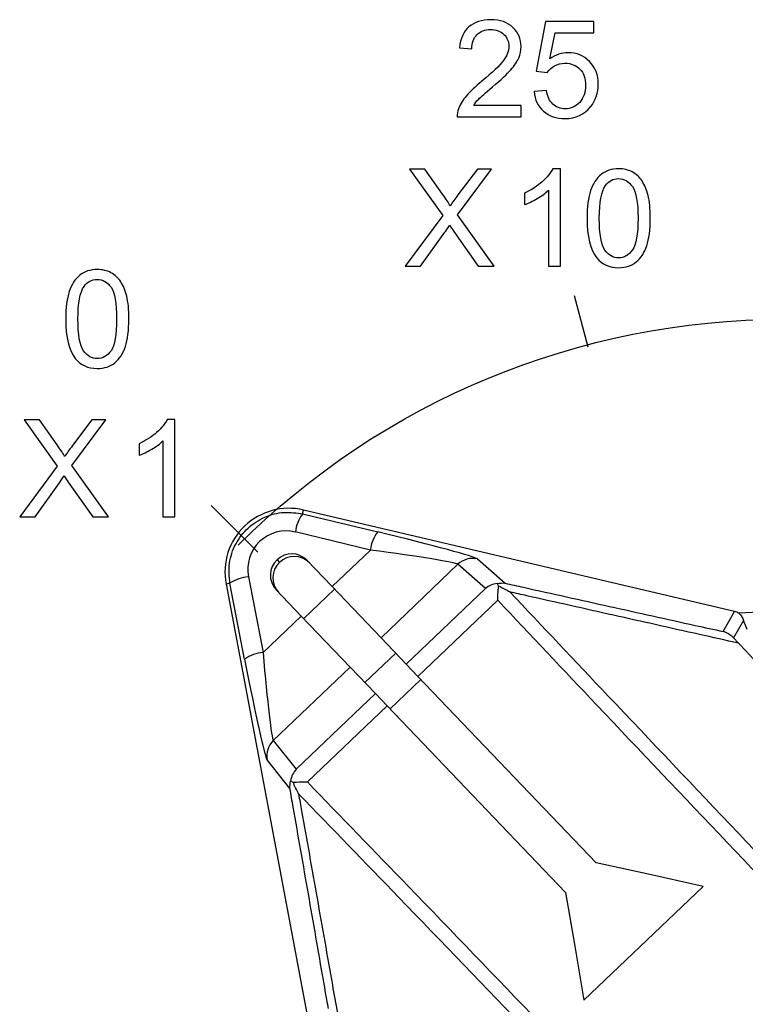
# Model space of a CAD drawing. Header units: millimetres. Extents: x 7146 to 9108, y -1574 to -663.
# Tile 85 of 256: x 7324 to 7341, y -1316 to -1293. Entities that reach past the tile are written whole.
import ezdxf

# ---------------------------------------------------------------- set-up
doc = ezdxf.new("R2010")
doc.units = ezdxf.units.MM
doc.header["$LTSCALE"] = 3

msp = doc.modelspace()

# ---------------------------------------------------------------- linework, layer by layer
at = {"linetype": 'Continuous', "lineweight": 30}
for p, q in [((7330.862, -1304.82), (7330.884, -1304.729)), ((7330.862, -1304.82), (7332.623, -1305.244)), ((7340.993, -1307.115), (7330.884, -1304.729)), ((7332.45, -1305.67), (7330.69, -1305.245)), ((7332.45, -1305.67), (7331.554, -1306.527)), ((7330.261, -1305.897), (7330.318, -1305.958)), ((7331.554, -1306.527), (7330.963, -1305.908)), ((7334.503, -1306.004), (7332.7, -1307.727)), ((7335.15, -1306.572), (7334.503, -1306.004)), ((7334.963, -1305.878), (7335.61, -1306.447)), ((7329.156, -1306.449), (7329.065, -1306.466)), ((7329.065, -1306.466), (7330.987, -1316.674)), ((7329.5, -1308.227), (7329.156, -1306.449)), ((7329.59, -1306.296), (7329.934, -1308.074)), ((7330.83, -1307.218), (7330.24, -1306.599)), ((7330.888, -1307.278), (7331.611, -1306.587)), ((7332.7, -1307.727), (7331.554, -1306.527)), ((7333.292, -1308.346), (7335.15, -1306.572)), ((7335.438, -1306.846), (7333.566, -1308.634)), ((7340.726, -1307.581), (7340.993, -1307.115)), ((7330.83, -1307.218), (7329.934, -1308.074)), ((7331.977, -1308.418), (7330.83, -1307.218)), ((7341.203, -1307.319), (7340.969, -1307.728)), ((7333.292, -1308.346), (7332.7, -1307.727)), ((7340.969, -1307.728), (7341.089, -1307.856)), ((7332.321, -1308.778), (7333.044, -1308.088)), ((7331.977, -1308.418), (7330.174, -1310.141)), ((7332.569, -1309.037), (7331.977, -1308.418)), ((7333.292, -1308.346), (7333.566, -1308.634)), ((7332.913, -1309.398), (7333.636, -1308.707)), ((7333.566, -1308.634), (7337.75, -1313.014)), ((7330.711, -1310.812), (7332.569, -1309.037)), ((7332.569, -1309.037), (7332.843, -1309.325)), ((7332.843, -1309.325), (7330.972, -1311.112)), ((7332.843, -1309.325), (7337.027, -1313.704)), ((7330.174, -1310.141), (7330.711, -1310.812)), ((7330.565, -1311.266), (7330.027, -1310.594)), ((7337.461, -1316.235), (7340.258, -1313.563))]:
    msp.add_line(p, q, dxfattribs=at)
at = {"linetype": 'Continuous', "lineweight": 30, "flags": 128}
for points in [[(7341.286, -1307.532), (7341.27, -1307.491), (7341.203, -1307.319)], [(7340.258, -1313.563), (7339.003, -1313.288), (7337.75, -1313.014)], [(7337.027, -1313.704), (7337.244, -1314.969), (7337.461, -1316.235)]]:
    msp.add_lwpolyline(points, dxfattribs=at)
at = {"linetype": 'Continuous', "lineweight": 30}
for centre, radius, start, end in [((7330.539, -1306.189), 1.5, 76.7217, 190.6612), ((7331.589, -1305.362), 0.906, 143.2543, 172.6203), ((7333.349, -1305.787), 0.907, 143.2558, 172.6172), ((7330.606, -1306.254), 0.496, 44.099, 134.0973), ((7330.601, -1306.259), 0.496, 133.2856, 223.2839), ((7330.659, -1306.319), 0.496, 133.2863, 223.2832), ((7330.664, -1306.314), 0.496, 44.0997, 134.0966), ((7334.849, -1306.365), 0.5, 76.8851, 133.752), ((7329.665, -1307.2), 0.906, 94.7626, 124.1285), ((7341.937, -1318.12), 11, 353.1608, 94.3806), ((7330.009, -1308.978), 0.907, 94.7656, 124.127), ((7330.519, -1310.503), 0.5, 133.6309, 190.4978)]:
    msp.add_arc(centre, radius, start, end, dxfattribs=at)
for centre, major_axis, ratio, start_param, end_param in [((7330.478, -1306.125), (-0.625, 0.654), 0.999982, 5.283897, 7.282474), ((7332.063, -1305.201), (-2.903, 0.683), 0.029266, 3.196463, 4.525157), ((7331.948, -1305.687), (-2.558, 0.321), 0.031335, 3.190009, 4.518703), ((7335.494, -1306.932), (0.52, 0.011), 0.928421, 1.686339, 2.275619), ((7340.878, -1307.602), (0.249, 0.434), 0.999337, 0.066956, 0.288063), ((7329.973, -1307.573), (-0.204, 2.57), 0.031335, 1.764482, 3.093176), ((7329.482, -1307.666), (-0.55, 2.931), 0.029266, 1.758028, 3.086723), ((7331.055, -1311.173), (0.035, 0.519), 0.928421, 0.865973, 1.455254)]:
    msp.add_ellipse(centre, major_axis=major_axis, ratio=ratio, start_param=start_param, end_param=end_param, dxfattribs=at)
for points, knots in [([(7335.99, -1295.234), (7335.99, -1295.234), (7335.99, -1295.502), (7335.99, -1295.502), (7335.99, -1295.502), (7335.99, -1295.502), (7334.487, -1295.502), (7334.487, -1295.502), (7334.487, -1295.502), (7334.485, -1295.435), (7334.496, -1295.371), (7334.52, -1295.309), (7334.52, -1295.309), (7334.558, -1295.206), (7334.619, -1295.106), (7334.703, -1295.006), (7334.703, -1295.006), (7334.788, -1294.907), (7334.91, -1294.792), (7335.068, -1294.662), (7335.068, -1294.662), (7335.316, -1294.459), (7335.483, -1294.299), (7335.57, -1294.181), (7335.57, -1294.181), (7335.656, -1294.063), (7335.7, -1293.95), (7335.7, -1293.845), (7335.7, -1293.845), (7335.7, -1293.735), (7335.66, -1293.641), (7335.581, -1293.565), (7335.581, -1293.565), (7335.502, -1293.489), (7335.399, -1293.451), (7335.272, -1293.451), (7335.272, -1293.451), (7335.137, -1293.451), (7335.03, -1293.492), (7334.949, -1293.573), (7334.949, -1293.573), (7334.868, -1293.653), (7334.828, -1293.765), (7334.827, -1293.907), (7334.827, -1293.907), (7334.827, -1293.907), (7334.54, -1293.878), (7334.54, -1293.878), (7334.54, -1293.878), (7334.559, -1293.664), (7334.633, -1293.501), (7334.761, -1293.388), (7334.761, -1293.388), (7334.89, -1293.276), (7335.062, -1293.22), (7335.278, -1293.22), (7335.278, -1293.22), (7335.496, -1293.22), (7335.668, -1293.281), (7335.795, -1293.402), (7335.795, -1293.402), (7335.923, -1293.523), (7335.986, -1293.673), (7335.986, -1293.851), (7335.986, -1293.851), (7335.986, -1293.942), (7335.968, -1294.032), (7335.93, -1294.12), (7335.93, -1294.12), (7335.893, -1294.208), (7335.831, -1294.3), (7335.745, -1294.397), (7335.745, -1294.397), (7335.659, -1294.494), (7335.516, -1294.628), (7335.315, -1294.797), (7335.315, -1294.797), (7335.148, -1294.938), (7335.04, -1295.033), (7334.993, -1295.083), (7334.993, -1295.083), (7334.945, -1295.133), (7334.906, -1295.183), (7334.875, -1295.234), (7334.875, -1295.234), (7334.875, -1295.234), (7335.99, -1295.234), (7335.99, -1295.234)], [0, 0, 0, 0, 0.043478, 0.043478, 0.043478, 0.043478, 0.086957, 0.086957, 0.086957, 0.086957, 0.130435, 0.130435, 0.130435, 0.130435, 0.173913, 0.173913, 0.173913, 0.173913, 0.217391, 0.217391, 0.217391, 0.217391, 0.26087, 0.26087, 0.26087, 0.26087, 0.304348, 0.304348, 0.304348, 0.304348, 0.347826, 0.347826, 0.347826, 0.347826, 0.391304, 0.391304, 0.391304, 0.391304, 0.434783, 0.434783, 0.434783, 0.434783, 0.478261, 0.478261, 0.478261, 0.478261, 0.521739, 0.521739, 0.521739, 0.521739, 0.565217, 0.565217, 0.565217, 0.565217, 0.608696, 0.608696, 0.608696, 0.608696, 0.652174, 0.652174, 0.652174, 0.652174, 0.695652, 0.695652, 0.695652, 0.695652, 0.73913, 0.73913, 0.73913, 0.73913, 0.782609, 0.782609, 0.782609, 0.782609, 0.826087, 0.826087, 0.826087, 0.826087, 0.869565, 0.869565, 0.869565, 0.869565, 0.913043, 0.913043, 0.913043, 0.913043, 1, 1, 1, 1]), ([(7336.289, -1294.907), (7336.289, -1294.907), (7336.582, -1294.882), (7336.582, -1294.882), (7336.582, -1294.882), (7336.603, -1295.025), (7336.654, -1295.132), (7336.733, -1295.204), (7336.733, -1295.204), (7336.812, -1295.276), (7336.907, -1295.312), (7337.019, -1295.312), (7337.019, -1295.312), (7337.153, -1295.312), (7337.267, -1295.261), (7337.36, -1295.16), (7337.36, -1295.16), (7337.453, -1295.058), (7337.499, -1294.924), (7337.499, -1294.757), (7337.499, -1294.757), (7337.499, -1294.598), (7337.455, -1294.472), (7337.365, -1294.38), (7337.365, -1294.38), (7337.276, -1294.288), (7337.159, -1294.242), (7337.014, -1294.242), (7337.014, -1294.242), (7336.924, -1294.242), (7336.843, -1294.263), (7336.771, -1294.303), (7336.771, -1294.303), (7336.698, -1294.344), (7336.642, -1294.397), (7336.6, -1294.462), (7336.6, -1294.462), (7336.6, -1294.462), (7336.338, -1294.428), (7336.338, -1294.428), (7336.338, -1294.428), (7336.338, -1294.428), (7336.558, -1293.261), (7336.558, -1293.261), (7336.558, -1293.261), (7336.558, -1293.261), (7337.689, -1293.261), (7337.689, -1293.261), (7337.689, -1293.261), (7337.689, -1293.261), (7337.689, -1293.528), (7337.689, -1293.528), (7337.689, -1293.528), (7337.689, -1293.528), (7336.782, -1293.528), (7336.782, -1293.528), (7336.782, -1293.528), (7336.782, -1293.528), (7336.659, -1294.138), (7336.659, -1294.138), (7336.659, -1294.138), (7336.796, -1294.043), (7336.939, -1293.995), (7337.089, -1293.995), (7337.089, -1293.995), (7337.287, -1293.995), (7337.454, -1294.064), (7337.591, -1294.202), (7337.591, -1294.202), (7337.727, -1294.339), (7337.796, -1294.516), (7337.796, -1294.732), (7337.796, -1294.732), (7337.796, -1294.938), (7337.735, -1295.116), (7337.616, -1295.265), (7337.616, -1295.265), (7337.47, -1295.449), (7337.271, -1295.541), (7337.019, -1295.541), (7337.019, -1295.541), (7336.812, -1295.541), (7336.643, -1295.483), (7336.512, -1295.368), (7336.512, -1295.368), (7336.382, -1295.252), (7336.307, -1295.098), (7336.289, -1294.907)], [0, 0, 0, 0, 0.043478, 0.043478, 0.043478, 0.043478, 0.086957, 0.086957, 0.086957, 0.086957, 0.130435, 0.130435, 0.130435, 0.130435, 0.173913, 0.173913, 0.173913, 0.173913, 0.217391, 0.217391, 0.217391, 0.217391, 0.26087, 0.26087, 0.26087, 0.26087, 0.304348, 0.304348, 0.304348, 0.304348, 0.347826, 0.347826, 0.347826, 0.347826, 0.391304, 0.391304, 0.391304, 0.391304, 0.434783, 0.434783, 0.434783, 0.434783, 0.478261, 0.478261, 0.478261, 0.478261, 0.521739, 0.521739, 0.521739, 0.521739, 0.565217, 0.565217, 0.565217, 0.565217, 0.608696, 0.608696, 0.608696, 0.608696, 0.652174, 0.652174, 0.652174, 0.652174, 0.695652, 0.695652, 0.695652, 0.695652, 0.73913, 0.73913, 0.73913, 0.73913, 0.782609, 0.782609, 0.782609, 0.782609, 0.826087, 0.826087, 0.826087, 0.826087, 0.869565, 0.869565, 0.869565, 0.869565, 0.913043, 0.913043, 0.913043, 0.913043, 1, 1, 1, 1]), ([(7333.267, -1299.002), (7333.267, -1299.002), (7334.147, -1297.818), (7334.147, -1297.818), (7334.147, -1297.818), (7334.147, -1297.818), (7333.371, -1296.73), (7333.371, -1296.73), (7333.371, -1296.73), (7333.371, -1296.73), (7333.729, -1296.73), (7333.729, -1296.73), (7333.729, -1296.73), (7333.729, -1296.73), (7334.142, -1297.313), (7334.142, -1297.313), (7334.142, -1297.313), (7334.228, -1297.433), (7334.288, -1297.527), (7334.324, -1297.592), (7334.324, -1297.592), (7334.375, -1297.509), (7334.435, -1297.423), (7334.504, -1297.333), (7334.504, -1297.333), (7334.504, -1297.333), (7334.962, -1296.73), (7334.962, -1296.73), (7334.962, -1296.73), (7334.962, -1296.73), (7335.289, -1296.73), (7335.289, -1296.73), (7335.289, -1296.73), (7335.289, -1296.73), (7334.491, -1297.801), (7334.491, -1297.801), (7334.491, -1297.801), (7334.491, -1297.801), (7335.351, -1299.002), (7335.351, -1299.002), (7335.351, -1299.002), (7335.351, -1299.002), (7334.979, -1299.002), (7334.979, -1299.002), (7334.979, -1299.002), (7334.979, -1299.002), (7334.407, -1298.192), (7334.407, -1298.192), (7334.407, -1298.192), (7334.375, -1298.145), (7334.342, -1298.094), (7334.307, -1298.04), (7334.307, -1298.04), (7334.257, -1298.122), (7334.221, -1298.179), (7334.199, -1298.21), (7334.199, -1298.21), (7334.199, -1298.21), (7333.629, -1299.002), (7333.629, -1299.002), (7333.629, -1299.002), (7333.629, -1299.002), (7333.267, -1299.002), (7333.267, -1299.002)], [0, 0, 0, 0, 0.058824, 0.058824, 0.058824, 0.058824, 0.117647, 0.117647, 0.117647, 0.117647, 0.176471, 0.176471, 0.176471, 0.176471, 0.235294, 0.235294, 0.235294, 0.235294, 0.294118, 0.294118, 0.294118, 0.294118, 0.352941, 0.352941, 0.352941, 0.352941, 0.411765, 0.411765, 0.411765, 0.411765, 0.470588, 0.470588, 0.470588, 0.470588, 0.529412, 0.529412, 0.529412, 0.529412, 0.588235, 0.588235, 0.588235, 0.588235, 0.647059, 0.647059, 0.647059, 0.647059, 0.705882, 0.705882, 0.705882, 0.705882, 0.764706, 0.764706, 0.764706, 0.764706, 0.823529, 0.823529, 0.823529, 0.823529, 0.882353, 0.882353, 0.882353, 0.882353, 1, 1, 1, 1]), ([(7336.907, -1299.002), (7336.907, -1299.002), (7336.628, -1299.002), (7336.628, -1299.002), (7336.628, -1299.002), (7336.628, -1299.002), (7336.628, -1297.224), (7336.628, -1297.224), (7336.628, -1297.224), (7336.561, -1297.288), (7336.473, -1297.353), (7336.364, -1297.417), (7336.364, -1297.417), (7336.254, -1297.481), (7336.156, -1297.529), (7336.069, -1297.56), (7336.069, -1297.56), (7336.069, -1297.56), (7336.069, -1297.291), (7336.069, -1297.291), (7336.069, -1297.291), (7336.226, -1297.218), (7336.362, -1297.129), (7336.479, -1297.024), (7336.479, -1297.024), (7336.595, -1296.92), (7336.679, -1296.819), (7336.727, -1296.72), (7336.727, -1296.72), (7336.727, -1296.72), (7336.907, -1296.72), (7336.907, -1296.72), (7336.907, -1296.72), (7336.907, -1296.72), (7336.907, -1299.002), (7336.907, -1299.002)], [0, 0, 0, 0, 0.1, 0.1, 0.1, 0.1, 0.2, 0.2, 0.2, 0.2, 0.3, 0.3, 0.3, 0.3, 0.4, 0.4, 0.4, 0.4, 0.5, 0.5, 0.5, 0.5, 0.6, 0.6, 0.6, 0.6, 0.7, 0.7, 0.7, 0.7, 0.8, 0.8, 0.8, 0.8, 1, 1, 1, 1]), ([(7337.533, -1297.882), (7337.533, -1297.613), (7337.561, -1297.396), (7337.616, -1297.233), (7337.616, -1297.233), (7337.671, -1297.069), (7337.754, -1296.942), (7337.863, -1296.854), (7337.863, -1296.854), (7337.972, -1296.765), (7338.109, -1296.72), (7338.274, -1296.72), (7338.274, -1296.72), (7338.396, -1296.72), (7338.503, -1296.745), (7338.595, -1296.794), (7338.595, -1296.794), (7338.687, -1296.843), (7338.763, -1296.914), (7338.823, -1297.006), (7338.823, -1297.006), (7338.883, -1297.099), (7338.93, -1297.212), (7338.964, -1297.345), (7338.964, -1297.345), (7338.999, -1297.477), (7339.016, -1297.656), (7339.016, -1297.882), (7339.016, -1297.882), (7339.016, -1298.148), (7338.988, -1298.363), (7338.933, -1298.527), (7338.933, -1298.527), (7338.878, -1298.691), (7338.796, -1298.818), (7338.687, -1298.907), (7338.687, -1298.907), (7338.578, -1298.997), (7338.441, -1299.041), (7338.274, -1299.041), (7338.274, -1299.041), (7338.055, -1299.041), (7337.883, -1298.963), (7337.758, -1298.806), (7337.758, -1298.806), (7337.608, -1298.617), (7337.533, -1298.308), (7337.533, -1297.882)], [0, 0, 0, 0, 0.076923, 0.076923, 0.076923, 0.076923, 0.153846, 0.153846, 0.153846, 0.153846, 0.230769, 0.230769, 0.230769, 0.230769, 0.307692, 0.307692, 0.307692, 0.307692, 0.384615, 0.384615, 0.384615, 0.384615, 0.461538, 0.461538, 0.461538, 0.461538, 0.538462, 0.538462, 0.538462, 0.538462, 0.615385, 0.615385, 0.615385, 0.615385, 0.692308, 0.692308, 0.692308, 0.692308, 0.769231, 0.769231, 0.769231, 0.769231, 0.846154, 0.846154, 0.846154, 0.846154, 1, 1, 1, 1]), ([(7337.82, -1297.882), (7337.82, -1298.255), (7337.864, -1298.503), (7337.951, -1298.627), (7337.951, -1298.627), (7338.039, -1298.75), (7338.146, -1298.812), (7338.274, -1298.812), (7338.274, -1298.812), (7338.403, -1298.812), (7338.51, -1298.75), (7338.597, -1298.626), (7338.597, -1298.626), (7338.685, -1298.502), (7338.729, -1298.254), (7338.729, -1297.882), (7338.729, -1297.882), (7338.729, -1297.508), (7338.685, -1297.259), (7338.597, -1297.136), (7338.597, -1297.136), (7338.51, -1297.013), (7338.402, -1296.951), (7338.272, -1296.951), (7338.272, -1296.951), (7338.143, -1296.951), (7338.041, -1297.006), (7337.964, -1297.114), (7337.964, -1297.114), (7337.868, -1297.252), (7337.82, -1297.509), (7337.82, -1297.882)], [0, 0, 0, 0, 0.111111, 0.111111, 0.111111, 0.111111, 0.222222, 0.222222, 0.222222, 0.222222, 0.333333, 0.333333, 0.333333, 0.333333, 0.444444, 0.444444, 0.444444, 0.444444, 0.555556, 0.555556, 0.555556, 0.555556, 0.666667, 0.666667, 0.666667, 0.666667, 0.777778, 0.777778, 0.777778, 0.777778, 1, 1, 1, 1]), ([(7325.304, -1300.246), (7325.304, -1299.977), (7325.331, -1299.761), (7325.387, -1299.597), (7325.387, -1299.597), (7325.442, -1299.433), (7325.524, -1299.307), (7325.633, -1299.218), (7325.633, -1299.218), (7325.742, -1299.129), (7325.879, -1299.085), (7326.045, -1299.085), (7326.045, -1299.085), (7326.167, -1299.085), (7326.274, -1299.11), (7326.366, -1299.159), (7326.366, -1299.159), (7326.458, -1299.207), (7326.533, -1299.278), (7326.594, -1299.371), (7326.594, -1299.371), (7326.654, -1299.464), (7326.701, -1299.576), (7326.735, -1299.709), (7326.735, -1299.709), (7326.769, -1299.842), (7326.786, -1300.021), (7326.786, -1300.246), (7326.786, -1300.246), (7326.786, -1300.513), (7326.758, -1300.728), (7326.704, -1300.892), (7326.704, -1300.892), (7326.649, -1301.056), (7326.567, -1301.182), (7326.458, -1301.272), (7326.458, -1301.272), (7326.349, -1301.361), (7326.211, -1301.406), (7326.045, -1301.406), (7326.045, -1301.406), (7325.825, -1301.406), (7325.653, -1301.327), (7325.529, -1301.17), (7325.529, -1301.17), (7325.379, -1300.981), (7325.304, -1300.673), (7325.304, -1300.246)], [0, 0, 0, 0, 0.076923, 0.076923, 0.076923, 0.076923, 0.153846, 0.153846, 0.153846, 0.153846, 0.230769, 0.230769, 0.230769, 0.230769, 0.307692, 0.307692, 0.307692, 0.307692, 0.384615, 0.384615, 0.384615, 0.384615, 0.461538, 0.461538, 0.461538, 0.461538, 0.538462, 0.538462, 0.538462, 0.538462, 0.615385, 0.615385, 0.615385, 0.615385, 0.692308, 0.692308, 0.692308, 0.692308, 0.769231, 0.769231, 0.769231, 0.769231, 0.846154, 0.846154, 0.846154, 0.846154, 1, 1, 1, 1]), ([(7325.591, -1300.246), (7325.591, -1300.619), (7325.634, -1300.867), (7325.722, -1300.991), (7325.722, -1300.991), (7325.809, -1301.115), (7325.916, -1301.176), (7326.045, -1301.176), (7326.045, -1301.176), (7326.173, -1301.176), (7326.281, -1301.114), (7326.368, -1300.99), (7326.368, -1300.99), (7326.455, -1300.866), (7326.499, -1300.618), (7326.499, -1300.246), (7326.499, -1300.246), (7326.499, -1299.872), (7326.455, -1299.623), (7326.368, -1299.501), (7326.368, -1299.501), (7326.281, -1299.377), (7326.172, -1299.316), (7326.042, -1299.316), (7326.042, -1299.316), (7325.913, -1299.316), (7325.811, -1299.37), (7325.734, -1299.479), (7325.734, -1299.479), (7325.639, -1299.617), (7325.591, -1299.873), (7325.591, -1300.246)], [0, 0, 0, 0, 0.111111, 0.111111, 0.111111, 0.111111, 0.222222, 0.222222, 0.222222, 0.222222, 0.333333, 0.333333, 0.333333, 0.333333, 0.444444, 0.444444, 0.444444, 0.444444, 0.555556, 0.555556, 0.555556, 0.555556, 0.666667, 0.666667, 0.666667, 0.666667, 0.777778, 0.777778, 0.777778, 0.777778, 1, 1, 1, 1]), ([(7329.351, -1305.556), (7332.746, -1302.161), (7337.351, -1300.254), (7342.152, -1300.254), (7342.152, -1300.254), (7346.954, -1300.254), (7351.558, -1302.161), (7354.953, -1305.556)], [0, 0, 0, 0, 0.333333, 0.333333, 0.333333, 0.333333, 1, 1, 1, 1]), ([(7324.225, -1304.886), (7324.225, -1304.886), (7325.105, -1303.702), (7325.105, -1303.702), (7325.105, -1303.702), (7325.105, -1303.702), (7324.329, -1302.613), (7324.329, -1302.613), (7324.329, -1302.613), (7324.329, -1302.613), (7324.687, -1302.613), (7324.687, -1302.613), (7324.687, -1302.613), (7324.687, -1302.613), (7325.1, -1303.197), (7325.1, -1303.197), (7325.1, -1303.197), (7325.186, -1303.317), (7325.246, -1303.41), (7325.282, -1303.475), (7325.282, -1303.475), (7325.333, -1303.393), (7325.393, -1303.307), (7325.462, -1303.217), (7325.462, -1303.217), (7325.462, -1303.217), (7325.92, -1302.613), (7325.92, -1302.613), (7325.92, -1302.613), (7325.92, -1302.613), (7326.247, -1302.613), (7326.247, -1302.613), (7326.247, -1302.613), (7326.247, -1302.613), (7325.449, -1303.685), (7325.449, -1303.685), (7325.449, -1303.685), (7325.449, -1303.685), (7326.309, -1304.886), (7326.309, -1304.886), (7326.309, -1304.886), (7326.309, -1304.886), (7325.937, -1304.886), (7325.937, -1304.886), (7325.937, -1304.886), (7325.937, -1304.886), (7325.365, -1304.076), (7325.365, -1304.076), (7325.365, -1304.076), (7325.333, -1304.029), (7325.3, -1303.978), (7325.265, -1303.924), (7325.265, -1303.924), (7325.215, -1304.006), (7325.179, -1304.063), (7325.157, -1304.094), (7325.157, -1304.094), (7325.157, -1304.094), (7324.587, -1304.886), (7324.587, -1304.886), (7324.587, -1304.886), (7324.587, -1304.886), (7324.225, -1304.886), (7324.225, -1304.886)], [0, 0, 0, 0, 0.058824, 0.058824, 0.058824, 0.058824, 0.117647, 0.117647, 0.117647, 0.117647, 0.176471, 0.176471, 0.176471, 0.176471, 0.235294, 0.235294, 0.235294, 0.235294, 0.294118, 0.294118, 0.294118, 0.294118, 0.352941, 0.352941, 0.352941, 0.352941, 0.411765, 0.411765, 0.411765, 0.411765, 0.470588, 0.470588, 0.470588, 0.470588, 0.529412, 0.529412, 0.529412, 0.529412, 0.588235, 0.588235, 0.588235, 0.588235, 0.647059, 0.647059, 0.647059, 0.647059, 0.705882, 0.705882, 0.705882, 0.705882, 0.764706, 0.764706, 0.764706, 0.764706, 0.823529, 0.823529, 0.823529, 0.823529, 0.882353, 0.882353, 0.882353, 0.882353, 1, 1, 1, 1]), ([(7327.865, -1304.886), (7327.865, -1304.886), (7327.586, -1304.886), (7327.586, -1304.886), (7327.586, -1304.886), (7327.586, -1304.886), (7327.586, -1303.108), (7327.586, -1303.108), (7327.586, -1303.108), (7327.519, -1303.172), (7327.431, -1303.236), (7327.322, -1303.3), (7327.322, -1303.3), (7327.212, -1303.364), (7327.114, -1303.413), (7327.027, -1303.444), (7327.027, -1303.444), (7327.027, -1303.444), (7327.027, -1303.175), (7327.027, -1303.175), (7327.027, -1303.175), (7327.184, -1303.101), (7327.32, -1303.012), (7327.437, -1302.908), (7327.437, -1302.908), (7327.553, -1302.803), (7327.637, -1302.702), (7327.685, -1302.604), (7327.685, -1302.604), (7327.685, -1302.604), (7327.865, -1302.604), (7327.865, -1302.604), (7327.865, -1302.604), (7327.865, -1302.604), (7327.865, -1304.886), (7327.865, -1304.886)], [0, 0, 0, 0, 0.1, 0.1, 0.1, 0.1, 0.2, 0.2, 0.2, 0.2, 0.3, 0.3, 0.3, 0.3, 0.4, 0.4, 0.4, 0.4, 0.5, 0.5, 0.5, 0.5, 0.6, 0.6, 0.6, 0.6, 0.7, 0.7, 0.7, 0.7, 0.8, 0.8, 0.8, 0.8, 1, 1, 1, 1]), ([(7329.156, -1306.449), (7329.142, -1306.291), (7329.113, -1305.975), (7329.272, -1305.516), (7329.562, -1305.135), (7329.963, -1304.876), (7330.417, -1304.755), (7330.718, -1304.799), (7330.862, -1304.82)], [0, 0, 0, 0, 0.169696, 0.339178, 0.507692, 0.675595, 0.843507, 1, 1, 1, 1]), ([(7335.424, -1306.454), (7335.486, -1306.445), (7335.55, -1306.436), (7335.609, -1306.447), (7335.61, -1306.447)], [0, 0, 0, 0, 0.986155, 1, 1, 1, 1]), ([(7335.459, -1306.51), (7335.452, -1306.498), (7335.44, -1306.478), (7335.429, -1306.461), (7335.424, -1306.454)], [0, 0, 0, 0, 0.592706, 1, 1, 1, 1]), ([(7335.61, -1306.447), (7335.753, -1306.479), (7336.574, -1306.661), (7338.064, -1306.992), (7339.623, -1307.338), (7340.508, -1307.533), (7340.726, -1307.581)], [0, 0, 0, 0, 0.083543, 0.477299, 0.871084, 1, 1, 1, 1]), ([(7335.438, -1306.846), (7335.438, -1306.845), (7335.441, -1306.758), (7335.447, -1306.641), (7335.456, -1306.538), (7335.459, -1306.51)], [0, 0, 0, 0, 0.01262, 0.738582, 1, 1, 1, 1]), ([(7335.459, -1306.51), (7335.547, -1306.556), (7335.636, -1306.602), (7335.723, -1306.652), (7335.725, -1306.653)], [0, 0, 0, 0, 0.98248, 1, 1, 1, 1]), ([(7341.089, -1307.856), (7340.782, -1307.788), (7339.807, -1307.57), (7338.154, -1307.199), (7336.67, -1306.866), (7335.858, -1306.683), (7335.725, -1306.653)], [0, 0, 0, 0, 0.173057, 0.549639, 0.926158, 1, 1, 1, 1]), ([(7335.725, -1306.653), (7336.489, -1307.463), (7339.262, -1310.402), (7344.147, -1315.539), (7349.081, -1320.681), (7351.908, -1323.603), (7352.708, -1324.429)], [0, 0, 0, 0, 0.137458, 0.498368, 0.858112, 1, 1, 1, 1]), ([(7352.481, -1324.686), (7351.68, -1323.858), (7348.846, -1320.928), (7343.901, -1315.774), (7338.996, -1310.618), (7336.211, -1307.665), (7335.438, -1306.846)], [0, 0, 0, 0, 0.141717, 0.501027, 0.861502, 1, 1, 1, 1]), ([(7341.097, -1307.152), (7341.12, -1307.179), (7341.168, -1307.234), (7341.191, -1307.291), (7341.203, -1307.319)], [0, 0, 0, 0, 0.499357, 1, 1, 1, 1]), ([(7340.969, -1307.728), (7340.913, -1307.68), (7340.839, -1307.617), (7340.749, -1307.587), (7340.727, -1307.582), (7340.726, -1307.581)], [0, 0, 0, 0, 0.753564, 0.986183, 1, 1, 1, 1]), ([(7341.089, -1307.856), (7342.964, -1309.832), (7346.713, -1313.784), (7350.485, -1317.7), (7352.371, -1319.659)], [0, 0, 0, 0, 0.5, 1, 1, 1, 1]), ([(7330.565, -1311.266), (7330.565, -1311.265), (7330.557, -1311.205), (7330.569, -1311.143), (7330.581, -1311.081)], [0, 0, 0, 0, 0.013845, 1, 1, 1, 1]), ([(7330.581, -1311.081), (7330.587, -1311.086), (7330.604, -1311.098), (7330.624, -1311.111), (7330.636, -1311.118)], [0, 0, 0, 0, 0.401844, 1, 1, 1, 1]), ([(7331.465, -1316.429), (7331.427, -1316.208), (7331.272, -1315.316), (7330.998, -1313.743), (7330.735, -1312.239), (7330.59, -1311.411), (7330.565, -1311.266)], [0, 0, 0, 0, 0.128944, 0.522701, 0.916525, 1, 1, 1, 1]), ([(7330.636, -1311.118), (7330.663, -1311.117), (7330.767, -1311.112), (7330.884, -1311.111), (7330.97, -1311.112), (7330.972, -1311.112)], [0, 0, 0, 0, 0.261418, 0.98738, 1, 1, 1, 1]), ([(7330.766, -1311.39), (7330.765, -1311.389), (7330.719, -1311.3), (7330.677, -1311.208), (7330.636, -1311.118)], [0, 0, 0, 0, 0.01752, 1, 1, 1, 1]), ([(7330.972, -1311.112), (7331.762, -1311.929), (7334.584, -1314.847), (7339.518, -1319.988), (7344.434, -1325.157), (7347.231, -1328.121), (7348.015, -1328.953)], [0, 0, 0, 0, 0.1396659, 0.498976, 0.859452, 1, 1, 1, 1]), ([(7330.766, -1311.39), (7330.79, -1311.525), (7330.935, -1312.344), (7331.201, -1313.842), (7331.479, -1315.421), (7331.637, -1316.316), (7331.676, -1316.537)], [0, 0, 0, 0, 0.077641, 0.473947, 0.870224, 1, 1, 1, 1]), ([(7347.748, -1329.167), (7346.965, -1328.338), (7344.176, -1325.38), (7339.271, -1320.224), (7334.356, -1315.102), (7331.547, -1312.198), (7330.766, -1311.39)], [0, 0, 0, 0, 0.140718, 0.501629, 0.861372, 1, 1, 1, 1])]:
    msp.add_open_spline(points, degree=3, knots=knots, dxfattribs=at)
for points in [[(7337.558, -1300.91), (7337.558, -1300.91), (7337.235, -1299.703), (7337.235, -1299.703)], [(7329.812, -1305.716), (7329.812, -1305.716), (7328.717, -1304.62), (7328.717, -1304.62)]]:
    msp.add_open_spline(points, degree=3, dxfattribs=at)

doc.saveas('drawing.dxf')
